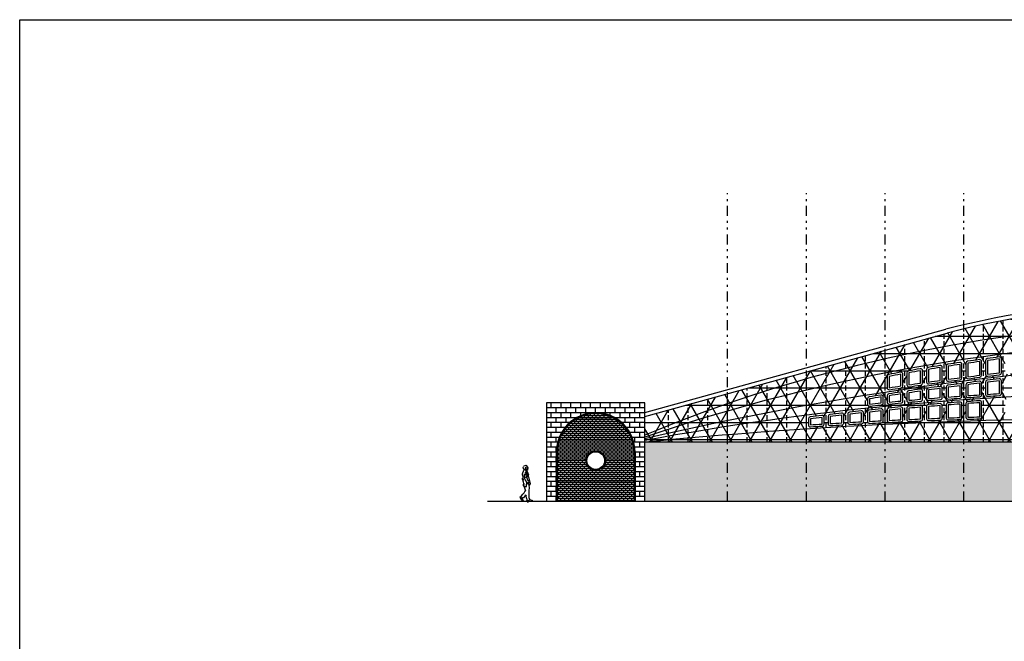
# Model space of a CAD drawing. Header units: inches. Extents: x 21 to 132, y 19 to 196.
# Tile 49 of 54: x 21 to 71, y 164 to 196. Entities that reach past the tile are written whole.
import ezdxf

# ---------------------------------------------------------------- set-up
doc = ezdxf.new("R2010")
doc.units = ezdxf.units.IN
doc.header["$MEASUREMENT"] = 0
doc.linetypes.add('DIVIDE', pattern=[1.25, 0.5, -0.25, 0, -0.25, 0, -0.25])
doc.linetypes.add('HIDDEN', pattern=[0.375, 0.25, -0.125])
for name, color, linetype in [('ax', 40, 'DIVIDE'), ('FURN', 253, 'Continuous'), ('inwall', 41, 'Continuous'), ('wall', 7, 'Continuous')]:
    doc.layers.add(name, color=color, linetype=linetype)
doc.layers.add('door&win', color=5, linetype='Continuous', lineweight=25)

# ---------------------------------------------------------------- blocks, each defined once
blk = doc.blocks.new('4')
for p, q in [((-0.31, 1.618), (-0.305, 1.657)), ((-0.307, 1.587), (-0.31, 1.618)), ((-0.307, 1.587), (-0.276, 1.522)), ((-0.302, 1.664), (-0.271, 1.703)), ((-0.263, 1.517), (-0.263, 1.499)), ((-0.253, 1.713), (-0.186, 1.732)), ((-0.214, 1.54), (-0.212, 1.553)), ((-0.209, 1.602), (-0.201, 1.618)), ((-0.209, 1.602), (-0.196, 1.571)), ((-0.201, 1.618), (-0.186, 1.618)), ((-0.196, 1.571), (-0.181, 1.561)), ((-0.186, 1.732), (-0.139, 1.721)), ((-0.186, 1.618), (-0.173, 1.587)), ((-0.173, 1.587), (-0.16, 1.577)), ((-0.17, 1.682), (-0.124, 1.701)), ((-0.17, 1.682), (-0.165, 1.67)), ((-0.16, 1.577), (-0.145, 1.587)), ((-0.158, 1.54), (-0.142, 1.525)), ((-0.155, 1.628), (-0.145, 1.587)), ((-0.142, 1.525), (-0.093, 1.522)), ((-0.139, 1.721), (-0.124, 1.708)), ((-0.124, 1.708), (-0.124, 1.701)), ((-0.124, 1.701), (-0.114, 1.682)), ((-0.124, 1.489), (-0.067, 1.522)), ((-0.114, 1.682), (-0.103, 1.651)), ((-0.103, 1.651), (-0.103, 1.633)), ((-0.103, 1.633), (-0.08, 1.618)), ((-0.08, 1.618), (-0.07, 1.602)), ((-0.072, 1.571), (-0.07, 1.602)), ((-0.072, 1.571), (-0.07, 1.553)), ((-0.067, 1.522), (-0.07, 1.553)), ((-0.356, 1.047), (-0.344, 1.078)), ((-0.356, 1.047), (-0.356, 1.037)), ((-0.354, 1.006), (-0.356, 1.037)), ((-0.354, 1.006), (-0.331, 0.926)), ((-0.348, 1.295), (-0.274, 1.489)), ((-0.348, 1.23), (-0.348, 1.295)), ((-0.348, 1.23), (-0.32, 0.972)), ((-0.274, 1.489), (-0.263, 1.499)), ((-0.257, 1.154), (-0.243, 1.07)), ((-0.253, 1.13), (-0.251, 1.161)), ((-0.251, 1.168), (-0.24, 1.272)), ((-0.243, 1.07), (-0.222, 0.988)), ((-0.24, 1.272), (-0.23, 1.287)), ((-0.232, 1.295), (-0.23, 1.287)), ((-0.23, 1.287), (-0.163, 1.331)), ((-0.22, 1.496), (-0.105, 1.387)), ((-0.196, 1.279), (-0.191, 1.295)), ((-0.196, 1.279), (-0.181, 1.282)), ((-0.191, 1.349), (-0.168, 1.36)), ((-0.191, 1.349), (-0.189, 1.36)), ((-0.189, 1.36), (-0.17, 1.375)), ((-0.186, 1.168), (-0.106, 1.228)), ((-0.181, 1.282), (-0.165, 1.29)), ((-0.17, 1.375), (-0.132, 1.378)), ((-0.168, 1.36), (-0.155, 1.372)), ((-0.168, 1.101), (-0.163, 1.117)), ((-0.168, 1.101), (-0.16, 1.101)), ((-0.163, 1.331), (-0.147, 1.336)), ((-0.163, 1.117), (-0.106, 1.181)), ((-0.16, 1.254), (-0.137, 1.285)), ((-0.155, 1.372), (-0.147, 1.378)), ((-0.147, 1.336), (-0.134, 1.331)), ((-0.147, 1.321), (-0.134, 1.331)), ((-0.142, 1.46), (-0.132, 1.473)), ((-0.142, 1.46), (-0.139, 1.445)), ((-0.142, 1.437), (-0.139, 1.445)), ((-0.137, 1.285), (-0.119, 1.297)), ((-0.137, 1.269), (-0.106, 1.29)), ((-0.135, 1.441), (-0.077, 1.331)), ((-0.132, 1.473), (-0.124, 1.489)), ((-0.121, 1.295), (-0.106, 1.29)), ((-0.121, 1.086), (-0.096, 1.212)), ((-0.106, 1.29), (-0.098, 1.29)), ((-0.106, 1.228), (-0.096, 1.228)), ((-0.098, 1.324), (-0.09, 1.347)), ((-0.098, 1.29), (-0.09, 1.274)), ((-0.093, 1.246), (-0.096, 1.343)), ((-0.096, 1.228), (-0.096, 1.212)), ((-0.093, 1.246), (-0.093, 1.23)), ((-0.09, 1.364), (-0.044, 1.243)), ((-0.041, 1.174), (-0.044, 1.23)), ((-0.041, 1.14), (-0.039, 1.155)), ((-0.041, 1.14), (0.041, 0.796)), ((-0.331, 0.926), (-0.32, 0.915)), ((-0.318, 0.926), (-0.32, 0.972)), ((-0.32, 0.915), (-0.305, 0.778)), ((-0.305, 0.683), (-0.305, 0.778)), ((-0.305, 0.683), (-0.302, 0.675)), ((-0.302, 0.675), (-0.294, 0.672)), ((-0.294, 0.672), (-0.271, 0.675)), ((-0.276, 0.688), (-0.196, 0.44)), ((-0.274, 0.703), (-0.271, 0.778)), ((-0.274, 0.703), (-0.261, 0.69)), ((-0.271, 0.778), (-0.269, 0.802)), ((-0.266, 0.675), (-0.261, 0.69)), ((-0.258, 0.649), (-0.181, 0.662)), ((-0.222, 0.988), (-0.204, 0.972)), ((-0.204, 0.972), (-0.124, 0.817)), ((-0.181, 0.662), (-0.15, 0.654)), ((-0.15, 0.654), (-0.142, 0.667)), ((-0.145, 0.747), (-0.124, 0.817)), ((-0.142, 0.667), (-0.145, 0.747)), ((-0.121, 0.82), (-0.108, 0.817)), ((-0.108, 0.817), (-0.044, 0.866)), ((-0.108, 0.817), (-0.103, 0.802)), ((-0.103, 0.802), (-0.09, 0.789)), ((-0.09, 0.789), (-0.075, 0.781)), ((-0.075, 0.781), (-0.059, 0.791)), ((-0.059, 0.791), (-0.034, 0.843)), ((-0.052, 0.858), (-0.049, 0.843)), ((-0.049, 0.843), (-0.003, 0.698)), ((-0.041, 0.882), (-0.034, 0.843)), ((-0.041, 0.866), (-0.034, 0.853)), ((-0.01, 0.455), (0.003, 0.585)), ((-0.008, 0.714), (-0.008, 0.74)), ((-0.008, 0.74), (0.008, 0.727)), ((0.003, 0.595), (-0.003, 0.698)), ((0.008, 0.727), (0.021, 0.732)), ((0.021, 0.732), (0.041, 0.778)), ((0.041, 0.796), (0.041, 0.778)), ((-0.473, 0.089), (-0.46, 0.068)), ((-0.462, 0.13), (-0.455, 0.13)), ((-0.46, 0.068), (-0.444, 0.058)), ((-0.455, 0.13), (-0.372, -0.012)), ((-0.431, 0.011), (-0.426, 0.003)), ((-0.341, 0.003), (-0.325, 0.101)), ((-0.341, 0.003), (-0.318, -0.074)), ((-0.336, 0.021), (-0.333, 0.068)), ((-0.325, 0.101), (-0.315, 0.117)), ((-0.315, 0.117), (-0.269, 0.101)), ((-0.269, 0.101), (-0.196, 0.223)), ((-0.24, 0.391), (-0.196, 0.44)), ((-0.196, 0.223), (-0.181, 0.236)), ((-0.181, 0.236), (-0.168, 0.197)), ((-0.152, 0.068), (-0.163, 0.182)), ((-0.152, 0.068), (-0.134, -0.028)), ((-0.008, 0.068), (-0.01, 0.455)), ((-0.008, 0.068), (0.005, 0.003)), ((-0.372, -0.012), (-0.331, -0.061)), ((-0.331, -0.079), (-0.318, -0.074)), ((-0.134, -0.028), (-0.119, -0.048)), ((-0.121, -0.092), (-0.124, -0.061)), ((-0.121, -0.092), (-0.111, -0.108)), ((-0.119, -0.048), (-0.067, -0.059)), ((-0.111, -0.108), (0.072, -0.097)), ((-0.111, -0.108), (-0.106, -0.126)), ((-0.106, -0.126), (-0.052, -0.121)), ((-0.065, -0.061), (-0.052, -0.061)), ((-0.052, -0.121), (-0.041, -0.105)), ((0.013, -0.01), (0.137, -0.043)), ((0.072, -0.097), (0.134, -0.074)), ((0.134, -0.074), (0.147, -0.061)), ((0.137, -0.043), (0.147, -0.059))]:
    blk.add_line(p, q)
for centre, radius, start, end in [((-0.231, 1.391), 0.113, 38.0128, 106.5863), ((-0.105, 1.181), 0.146, 106.593, 172.6097), ((-0.149, 1.342), 0.0646, 88.5317, 148.6993), ((0.149, 1.103), 0.271, 183.6713, 224.5706), ((-1.041, 0.89), 0.954, 306.1676, 330.985), ((-0.429, 0.112), 0.0497, 171.0275, 207.8969), ((-0.262, 0.093), 0.186, 191.1032, 248.2953), ((-0.082, 0.046), 0.11, 287.3299, 329.405)]:
    blk.add_arc(centre, radius, start, end)

msp = doc.modelspace()

# ---------------------------------------------------------------- hatches: boundary and pattern name
at = {"layer": 'door&win'}
h = msp.add_hatch(color=256, dxfattribs=at)
h.dxf.hatch_style = 1
h.paths.add_polyline_path([(50.9192, 173.28348, 1), (49.9192, 173.28348, 1)])
h.paths.add_polyline_path([(50.8692, 173.28348, 1), (49.9692, 173.28348, 1)], flags=16)
at = {"layer": 'FURN'}
h = msp.add_hatch(dxfattribs=at)
h.set_pattern_fill('NET3', color=256, scale=7)
h.set_pattern_definition([(0, (187.1127, 140.2194), (0, 0.875), []), (60, (187.1127, 140.2194), (-0.757772, 0.4375), []), (120, (187.1127, 140.2194), (-0.757772, -0.4375), [])])
h.paths.add_polyline_path([(78.11922, 181.21451, 0.00522795), (77.11926, 181.16179), (77.11926, 174.21469), (78.11928, 174.21469)])
h.paths.add_polyline_path([(77.11926, 181.16179, 0.02100833), (73.11926, 180.73967), (73.11926, 174.21469), (77.11926, 174.21469)])
h.paths.add_polyline_path([(76.11926, 178.97454), (76.11926, 178.25033, -0.38957457), (76.02774, 178.15069, 0.00092905), (75.42811, 178.09857, -0.44039823), (75.31926, 178.19818), (75.31926, 178.9263, -0.39002851), (75.41094, 179.02595, -0.00152008), (76.01155, 179.07425, -0.43700783)], flags=16)
h.paths.add_polyline_path([(76.01926, 178.97454), (76.01926, 178.25033, 0.00092905), (75.41926, 178.19818), (75.41926, 178.9263, -0.00152008)], flags=0)
h.paths.add_polyline_path([(75.11926, 178.8921), (75.11926, 178.16216, -0.38779202), (75.02835, 178.06257, 0.00108453), (74.32879, 177.99718, -0.44243434), (74.21926, 178.09672), (74.21926, 178.82831, -0.38681888), (74.30983, 178.92786, -0.00177505), (75.01054, 178.99172, -0.44002898)], flags=16)
h.paths.add_polyline_path([(75.01926, 178.8921), (75.01926, 178.16216, 0.00108453), (74.31926, 178.09672), (74.31926, 178.82831, -0.00177505)], flags=0)
h.paths.add_polyline_path([(76.91132, 178.02278, -0.43768716), (77.01926, 177.92309), (77.01926, 176.90108, -0.40967608), (76.92081, 176.80109, 0.00087011), (76.42116, 176.79247, -0.41978871), (76.31926, 176.89245), (76.31926, 177.88249, -0.39022907), (76.41101, 177.98215, -0.00077576)], flags=16)
h.paths.add_polyline_path([(76.11926, 177.84889), (76.11926, 176.8843, -0.40784815), (76.02144, 176.78432, 0.00104427), (75.42186, 176.77001, -0.42183731), (75.31926, 176.86997), (75.31926, 177.7966, -0.38844168), (75.4104, 177.89621, -0.00093137), (76.01077, 177.94852, -0.43935221)], flags=16)
h.paths.add_polyline_path([(76.91926, 177.92309), (76.91926, 176.90108, 0.00087011), (76.41926, 176.89245), (76.41926, 177.88249, -0.00077576)], flags=0)
h.paths.add_polyline_path([(76.01926, 177.84889), (76.01926, 176.8843, 0.00104427), (75.41926, 176.86997), (75.41926, 177.7966, -0.00093137)], flags=0)
h.paths.add_polyline_path([(75.11926, 177.76049), (75.11926, 176.85903, -0.40581956), (75.02214, 176.75907, 0.00121856), (74.32262, 176.73725, -0.42409467), (74.21926, 176.83719), (74.21926, 177.69489, -0.3864769), (74.30971, 177.79443, -0.00108724), (75.01015, 177.86008, -0.4412056)], flags=16)
h.paths.add_polyline_path([(75.01926, 177.76049), (75.01926, 176.85903, 0.00121856), (74.31926, 176.83719), (74.31926, 177.69489, -0.00108724)], flags=0)
h.paths.add_polyline_path([(74.01926, 178.7896), (74.01926, 178.05795, -0.38583253), (73.92903, 177.95843, 0.00093018), (73.3294, 177.89843, -0.44428916), (73.21926, 177.99792), (73.21926, 178.72847, -0.38390412), (73.30882, 178.82793, -0.00152304), (73.90943, 178.88912, -0.44336317)], flags=16)
h.paths.add_polyline_path([(73.91926, 178.7896), (73.91926, 178.05795, 0.00093018), (73.31926, 177.99792), (73.31926, 178.72847, -0.00152304)], flags=0)
h.paths.add_polyline_path([(74.01926, 177.65602), (74.01926, 176.82318, -0.40359094), (73.9229, 176.72325, 0.00104475), (73.32332, 176.70016, -0.4261505), (73.21926, 176.80008), (73.21926, 177.59584, -0.38469187), (73.3091, 177.69532, -0.00093251), (73.90947, 177.75554, -0.44324848)], flags=16)
h.paths.add_polyline_path([(76.11926, 176.4842), (76.11926, 175.61137, -0.41253056), (76.01984, 175.51138, 0.00059598), (75.42008, 175.50721, -0.41659782), (75.31926, 175.60721), (75.31926, 176.46984, -0.40660958), (75.41666, 176.5698, -0.00104719), (76.01708, 176.58418, -0.42062565)], flags=16)
h.paths.add_polyline_path([(73.91926, 177.65602), (73.91926, 176.82318, 0.00104475), (73.31926, 176.80008), (73.31926, 177.59584, -0.00093251)], flags=0)
h.paths.add_polyline_path([(76.01926, 176.4842), (76.01926, 175.61137, 0.00059598), (75.41926, 175.60721), (75.41926, 176.46984, -0.00104719)], flags=0)
h.paths.add_polyline_path([(75.11926, 176.45886), (75.11926, 175.60364, -0.41136868), (75.02023, 175.50364, 0.00069534), (74.32051, 175.49587, -0.4178807), (74.21926, 175.59586), (74.21926, 176.43697, -0.40437371), (74.31589, 176.53691, -0.00122197), (75.01638, 176.55882, -0.42268134)], flags=16)
h.paths.add_polyline_path([(75.01926, 176.45886), (75.01926, 175.60364, 0.00069534), (74.31926, 175.59586), (74.31926, 176.43697, -0.00122197)], flags=0)
h.paths.add_polyline_path([(74.01926, 176.42292), (74.01926, 175.59054, -0.41009166), (73.92067, 175.49055, 0.00059604), (73.32091, 175.48138, -0.41904804), (73.21926, 175.58137), (73.21926, 176.39975, -0.40234361), (73.31519, 176.49966, -0.00104767), (73.91561, 176.52285, -0.42494658)], flags=16)
h.paths.add_polyline_path([(73.91926, 176.42292), (73.91926, 175.59054, 0.00059604), (73.31926, 175.58137), (73.31926, 176.39975, -0.00104767)], flags=0)
h.paths.add_polyline_path([(73.11926, 180.73967, 0.02127416), (69.11926, 179.97166), (69.11926, 174.21469), (73.11926, 174.21469)])
h.paths.add_polyline_path([(70.9064, 178.54608, -0.45251876), (71.01926, 178.44691), (71.01926, 177.7352, -0.38049458), (70.93088, 177.63588, 0.00093208), (70.33125, 177.56458, -0.4498764), (70.21926, 177.66386), (70.21926, 178.36722, -0.37517389), (70.30579, 178.4663, -0.0015285)], flags=16)
h.paths.add_polyline_path([(71.3068, 178.59718, -0.00152651), (71.90741, 178.67074, -0.44945634), (72.01926, 178.57145), (72.01926, 177.84907, -0.38227298), (71.93027, 177.74967, 0.00093141), (71.33064, 177.68215, -0.4480101), (71.21926, 177.7815), (71.21926, 178.49796, -0.37808197)], flags=16)
h.paths.add_polyline_path([(70.91926, 178.44691), (70.91926, 177.7352, 0.00093208), (70.31926, 177.66386), (70.31926, 178.36722, -0.0015285)], flags=0)
h.paths.add_polyline_path([(71.31926, 178.49796, -0.00152651), (71.91926, 178.57145), (71.91926, 177.84907, 0.00093141), (71.31926, 177.7815)], flags=0)
h.paths.add_polyline_path([(70.01926, 178.31201), (70.01926, 177.61504, -0.37871698), (69.9315, 177.51579, 0.00093279), (69.33187, 177.44072, -0.45174671), (69.21926, 177.53992), (69.21926, 178.22608, -0.37226733), (69.30478, 178.32503, -0.00153065), (69.90539, 178.41104, -0.45559232)], flags=16)
h.paths.add_polyline_path([(69.91926, 178.31201), (69.91926, 177.61504, 0.00093279), (69.31926, 177.53992), (69.31926, 178.22608, -0.00153065)], flags=0)
h.paths.add_polyline_path([(70.90761, 177.43179, -0.4488431), (71.01926, 177.33247), (71.01926, 176.68252, -0.3975268), (70.92499, 176.58268, 0.00104582), (70.32541, 176.54703, -0.43234031), (70.21926, 176.64684), (70.21926, 177.26095, -0.37934246), (70.30724, 177.36022, -0.00093442)], flags=16)
h.paths.add_polyline_path([(70.91926, 177.33247), (70.91926, 176.68252, 0.00104582), (70.31926, 176.64684), (70.31926, 177.26095, -0.00093442)], flags=0)
h.paths.add_polyline_path([(70.01926, 177.212), (70.01926, 176.62165, -0.39550955), (69.92569, 176.52186, 0.00104628), (69.3261, 176.482, -0.43441143), (69.21926, 176.58177), (69.21926, 177.13669, -0.37756095), (69.30662, 177.23589, -0.00093513), (69.90699, 177.31125, -0.45071581)], flags=16)
h.paths.add_polyline_path([(72.30848, 177.58993, -0.00093311), (72.90885, 177.65392, -0.44510953), (73.01926, 177.55446), (73.01926, 176.78328, -0.40156738), (72.9236, 176.68337, 0.00104505), (72.32402, 176.6561, -0.42820997), (72.21926, 176.75598), (72.21926, 177.49051, -0.38290783)], flags=16)
h.paths.add_polyline_path([(69.91926, 177.212), (69.91926, 176.62165, 0.00104628), (69.31926, 176.58177), (69.31926, 177.13669, -0.00093513)], flags=0)
h.paths.add_polyline_path([(72.31926, 177.49051, -0.00093311), (72.91926, 177.55446), (72.91926, 176.78328, 0.00104505), (72.31926, 176.75598)], flags=0)
h.paths.add_polyline_path([(71.3138, 176.40416, -0.00122304), (72.01429, 176.44077, -0.42886959), (72.11926, 176.3409), (72.11926, 175.55658, -0.40788839), (72.02143, 175.45661, 0.00069548), (71.3217, 175.44049, -0.42138589), (71.21926, 175.54046), (71.21926, 176.30431, -0.39829012)], flags=16)
h.paths.add_polyline_path([(71.31926, 176.30431, -0.00122304), (72.01926, 176.3409), (72.01926, 175.55658, 0.00069548), (71.31926, 175.54046)], flags=0)
h.paths.add_polyline_path([(70.01926, 176.22082), (70.01926, 175.50236, -0.40545671), (69.92226, 175.4024, 0.00059626), (69.3225, 175.38369, -0.42372811), (69.21926, 175.48364), (69.21926, 176.18083, -0.39424481), (69.3124, 176.28059, -0.00104921), (69.91282, 176.32061, -0.43322162)], flags=16)
h.paths.add_polyline_path([(69.91926, 176.22082), (69.91926, 175.50236, 0.00059626), (69.31926, 175.48364), (69.31926, 176.18083, -0.00104921)], flags=0)
h.paths.add_polyline_path([(72.41457, 176.46016, -0.0008733), (72.91491, 176.48281, -0.42700966), (73.01926, 176.3829), (73.01926, 175.57446, -0.40893165), (72.92107, 175.47447, 0.00049673), (72.42127, 175.46495, -0.42009954), (72.31926, 175.56493), (72.31926, 176.36027, -0.40051847)], flags=16)
h.paths.add_polyline_path([(72.41926, 176.36027, -0.0008733), (72.91926, 176.3829), (72.91926, 175.57446, 0.00049673), (72.41926, 175.56493)], flags=0)
h.paths.add_polyline_path([(69.11926, 179.97166, 0.00462049), (68.25994, 179.76002), (65.11926, 178.89078), (65.11926, 174.21469), (69.11926, 174.21469)])
h.paths.add_polyline_path([(68.30377, 178.17332, -0.00153297), (68.90438, 178.2656, -0.45867742), (69.01926, 178.16672), (69.01926, 177.48857, -0.37694012), (68.93212, 177.3894, 0.00093354), (68.33249, 177.31053, -0.45362114), (68.21926, 177.40965), (68.21926, 178.07453, -0.36936196)], flags=16)
h.paths.add_polyline_path([(68.01926, 178.01097), (68.01926, 177.35577, -0.37516391), (67.93273, 177.25668, 0.00093432), (67.33311, 177.17401, -0.45549978), (67.21926, 177.27305), (67.21926, 177.91249, -0.36645742), (67.30276, 178.01112, -0.00153547), (67.90337, 178.1097, -0.46177452)], flags=16)
h.paths.add_polyline_path([(68.31926, 178.07453, -0.00153297), (68.91926, 178.16672), (68.91926, 177.48857, 0.00093354), (68.31926, 177.40965)], flags=0)
h.paths.add_polyline_path([(67.91926, 178.01097), (67.91926, 177.35577, 0.00093432), (67.31926, 177.27305), (67.31926, 177.91249, -0.00153547)], flags=0)
h.paths.add_polyline_path([(67.01926, 177.84473), (67.01926, 177.21663, -0.37338827), (66.93335, 177.11763, 0.00093514), (66.33372, 177.03114, -0.45738272), (66.21926, 177.13009), (66.21926, 177.73993, -0.36355335), (66.30175, 177.83838, -0.00153813), (66.90236, 177.94329, -0.46488407)], flags=16)
h.paths.add_polyline_path([(66.91926, 177.84473), (66.91926, 177.21663, 0.00093514), (66.31926, 177.13009), (66.31926, 177.73993, -0.00153813)], flags=0)
h.paths.add_polyline_path([(68.306, 177.10521, -0.00093589), (68.90637, 177.18438, -0.4525926), (69.01926, 177.08521), (69.01926, 176.55378, -0.39349417), (68.92638, 176.45403, 0.00104679), (68.3268, 176.40997, -0.43648668), (68.21926, 176.50969), (68.21926, 177.0061, -0.37578012)], flags=16)
h.paths.add_polyline_path([(68.01926, 176.95208), (68.01926, 176.47889, -0.39148056), (67.92708, 176.3792, 0.00104735), (67.3275, 176.33093, -0.43856619), (67.21926, 176.43059), (67.21926, 176.86915, -0.3739999), (67.30538, 176.96818, -0.00093667), (67.90576, 177.05116, -0.45447356)], flags=16)
h.paths.add_polyline_path([(68.31926, 177.0061, -0.00093589), (68.91926, 177.08521), (68.91926, 176.55378, 0.00104679), (68.31926, 176.50969)], flags=0)
h.paths.add_polyline_path([(67.91926, 176.95208), (67.91926, 176.47889, 0.00104735), (67.31926, 176.43059), (67.31926, 176.86915, -0.00093667)], flags=0)
h.paths.add_polyline_path([(67.01926, 176.81259), (67.01926, 176.39699, -0.38946859), (66.92777, 176.29735, 0.00104797), (66.32819, 176.24486, -0.44065009), (66.21926, 176.34446), (66.21926, 176.72583, -0.3722202), (66.30477, 176.82478, -0.0009375), (66.90514, 176.91159, -0.4563588)], flags=16)
h.paths.add_polyline_path([(66.01926, 177.66794), (66.01926, 177.07113, -0.37161312), (65.93397, 176.97222, 0.000936), (65.33434, 176.88191, -0.45927006), (65.21926, 176.98077), (65.21926, 177.55678, -0.3606494), (65.30074, 177.65505, -0.00154098), (65.90135, 177.76633, -0.46800651)], flags=16)
h.paths.add_polyline_path([(66.91926, 176.81259), (66.91926, 176.39699, 0.00104797), (66.31926, 176.34446), (66.31926, 176.72583, -0.0009375)], flags=0)
h.paths.add_polyline_path([(65.91926, 177.66794), (65.91926, 177.07113, 0.000936), (65.31926, 176.98077), (65.31926, 177.55678, -0.00154098)], flags=0)
h.paths.add_polyline_path([(68.3117, 176.20826, -0.00104973), (68.91212, 176.2525, -0.43530028), (69.01926, 176.15276), (69.01926, 175.47037, -0.40430002), (68.92266, 175.37043, 0.00059634), (68.3229, 175.34933, -0.42490091), (68.21926, 175.44926), (68.21926, 176.10855, -0.39222493)], flags=16)
h.paths.add_polyline_path([(67.91142, 176.17736, -0.43738314), (68.01926, 176.07766), (68.01926, 175.4344, -0.40314409), (67.92306, 175.33447, 0.00059642), (67.32329, 175.31099, -0.42607488), (67.21926, 175.41091), (67.21926, 176.02923, -0.39020675), (67.31101, 176.12889, -0.00105029)], flags=16)
h.paths.add_polyline_path([(68.31926, 176.10855, -0.00104973), (68.91926, 176.15276), (68.91926, 175.47037, 0.00059634), (68.31926, 175.44926)], flags=0)
h.paths.add_polyline_path([(67.91926, 176.07766), (67.91926, 175.4344, 0.00059642), (67.31926, 175.41091), (67.31926, 176.02923, -0.00105029)], flags=0)
h.paths.add_polyline_path([(66.01926, 176.66672), (66.01926, 176.30804, -0.38745816), (65.92847, 176.20847, 0.00104863), (65.32889, 176.15176, -0.44273851), (65.21926, 176.25129), (65.21926, 176.57613, -0.37044093), (65.30415, 176.67498, -0.00093837), (65.90452, 176.76563, -0.45824841)], flags=16)
h.paths.add_polyline_path([(67.01926, 175.99552), (67.01926, 175.39445, -0.40198892), (66.92345, 175.29454, 0.00059652), (66.32369, 175.26867, -0.42725003), (66.21926, 175.36857), (66.21926, 175.94286, -0.38819016), (66.31031, 176.04245, -0.00105091), (66.91073, 176.09516, -0.43947035)], flags=16)
h.paths.add_polyline_path([(65.91926, 176.66672), (65.91926, 176.30804, 0.00104863), (65.31926, 176.25129), (65.31926, 176.57613, -0.00093837)], flags=0)
h.paths.add_polyline_path([(66.91926, 175.99552), (66.91926, 175.39445, 0.00059652), (66.31926, 175.36857), (66.31926, 175.94286, -0.00105091)], flags=0)
h.paths.add_polyline_path([(66.01926, 175.90633), (66.01926, 175.35052, -0.40083448), (65.92385, 175.25062, 0.00059663), (65.32409, 175.22236, -0.42842639), (65.21926, 175.32224), (65.21926, 175.84942, -0.38617504), (65.30961, 175.94895, -0.00105159), (65.91003, 176.0059, -0.44156202)], flags=16)
h.paths.add_polyline_path([(65.91926, 175.90633), (65.91926, 175.35052, 0.00059663), (65.31926, 175.32224), (65.31926, 175.84942, -0.00105159)], flags=0)
h.paths.add_polyline_path([(65.11926, 178.89078), (61.11926, 177.78371), (61.11926, 174.21469), (65.11926, 174.21469)])
h.paths.add_polyline_path([(64.30353, 176.51878, -0.00093928), (64.9039, 176.61327, -0.46014249), (65.01926, 176.51446), (65.01926, 176.21205, -0.38544916), (64.92917, 176.11254, 0.00104935), (64.32958, 176.0516, -0.44483157), (64.21926, 176.15106), (64.21926, 176.42003, -0.36866203)], flags=16)
h.paths.add_polyline_path([(64.31926, 176.42003, -0.00093928), (64.91926, 176.51446), (64.91926, 176.21205, 0.00104935), (64.31926, 176.15106)], flags=0)
h.paths.add_polyline_path([(64.30891, 175.84837, -0.00105231), (64.90933, 175.90957, -0.4436583), (65.01926, 175.81007), (65.01926, 175.3026, -0.39968075), (64.92425, 175.20272, 0.00059675), (64.32449, 175.17207, -0.42960397), (64.21926, 175.27193), (64.21926, 175.74891, -0.38416128)], flags=16)
h.paths.add_polyline_path([(64.01926, 175.70672), (64.01926, 175.25069, -0.3985277), (63.92464, 175.15083, 0.00059687), (63.32488, 175.11779, -0.43078281), (63.21926, 175.21763), (63.21926, 175.6413, -0.38214876), (63.30821, 175.74069, -0.00105309), (63.90863, 175.80615, -0.44575931)], flags=16)
h.paths.add_polyline_path([(64.31926, 175.74891, -0.00105231), (64.91926, 175.81007), (64.91926, 175.3026, 0.00059675), (64.31926, 175.27193)], flags=0)
h.paths.add_polyline_path([(63.91926, 175.70672), (63.91926, 175.25069, 0.00059687), (63.31926, 175.21763), (63.31926, 175.6413, -0.00105309)], flags=0)
h.paths.add_polyline_path([(63.01926, 175.59627), (63.01926, 175.19479, -0.39737532), (62.92504, 175.09496, 0.00059701), (62.32528, 175.05952, -0.43196292), (62.21926, 175.15934), (62.21926, 175.52659, -0.38013737), (62.30752, 175.6259, -0.00105392), (62.90794, 175.69563, -0.44786519)], flags=16)
h.paths.add_polyline_path([(62.91926, 175.59627), (62.91926, 175.19479, 0.00059701), (62.31926, 175.15934), (62.31926, 175.52659, -0.00105392)], flags=0)
h.paths.add_polyline_path([(62.01926, 175.47871), (62.01926, 175.1349, -0.39622359), (61.92544, 175.03509, 0.00059715), (61.32568, 174.99725, -0.43314433), (61.21926, 175.09705), (61.21926, 175.40475, -0.378127), (61.30682, 175.50397, -0.00105481), (61.90724, 175.57798, -0.44997607)], flags=16)
h.paths.add_polyline_path([(61.91926, 175.47871), (61.91926, 175.1349, 0.00059715), (61.31926, 175.09705), (61.31926, 175.40475, -0.00105481)], flags=0)
h.paths.add_polyline_path([(61.11926, 177.78371), (57.11926, 176.67664), (57.11926, 174.21469), (61.11926, 174.21469)])
h.paths.add_polyline_path([(57.11926, 176.67664), (52.9194, 175.51425), (52.91934, 174.21469), (57.11926, 174.21469)])
at = {"layer": 'inwall'}
h = msp.add_hatch(dxfattribs=at)
h.set_pattern_fill('BRICK', color=251)
h.set_pattern_definition([(0, (-154.83917, 183.97823), (0, 0.25), []), (90, (-154.83917, 183.97823), (-0.5, 0), [0.25, -0.25]), (90, (-154.58917, 183.97823), (-0.5, 0), [-0.25, 0.25])])
h.paths.add_polyline_path([(52.4192, 173.71469), (52.4192, 171.21469), (52.9192, 171.21469), (52.9192, 176.21327), (47.9192, 176.21327), (47.9192, 171.21469), (48.4192, 171.21469), (48.4192, 173.71422, -1)])
h = msp.add_hatch(color=256, dxfattribs=at)
h.dxf.hatch_style = 1
h.paths.add_polyline_path([(48.4192, 173.71422), (48.4192, 171.21469), (48.4692, 171.21469), (48.4692, 173.71422, -1), (52.3692, 173.71468), (52.3692, 171.21469), (52.4192, 171.21469), (52.4192, 173.71469, 1)])
h = msp.add_hatch(dxfattribs=at)
h.set_pattern_fill('BRICK', color=253, scale=0.4)
h.set_pattern_definition([(0, (-161.44875, 183.97823), (0, 0.1), []), (90, (-161.44875, 183.97823), (-0.2, 0), [0.1, -0.1]), (90, (-161.34875, 183.97823), (-0.2, 0), [-0.1, 0.1])])
h.paths.add_polyline_path([(48.4692, 173.71422), (48.4692, 171.21469), (52.3692, 171.21469), (52.3692, 173.71468, 1)])
h.paths.add_polyline_path([(50.9192, 173.28348, -1), (49.9192, 173.28348, -1)], flags=16)
h.paths.add_polyline_path([(50.8692, 173.28348, -1), (49.9692, 173.28348, -1)], flags=0)
h = msp.add_hatch(dxfattribs=at)
h.set_pattern_fill('BRICK', color=253, scale=0.6)
h.set_pattern_definition([(0, (187.11269, 140.21943), (0, 0.15), []), (90, (187.1127, 140.21943), (-0.3, 0), [0.15, -0.15]), (90, (187.2627, 140.21943), (-0.3, 0), [-0.15, 0.15])])
h.paths.add_polyline_path([(77.11926, 174.21469), (73.11926, 174.21469), (73.11926, 171.21469), (77.11926, 171.21469)])
h.paths.add_polyline_path([(73.11926, 174.21469), (69.11926, 174.21469), (69.11926, 171.21469), (73.11926, 171.21469)])
h.paths.add_polyline_path([(69.11926, 174.21469), (65.11926, 174.21469), (65.11926, 171.21469), (69.11926, 171.21469)])
h.paths.add_polyline_path([(65.11926, 174.21469), (61.11926, 174.21469), (61.11926, 171.21469), (65.11926, 171.21469)])
h.paths.add_polyline_path([(61.11926, 174.21469), (52.91934, 174.21469), (52.9192, 171.21469), (61.11926, 171.21469)])

# ---------------------------------------------------------------- linework, layer by layer
for p, q in [((21.16839, 195.67672), (132.18873, 195.67672)), ((52.9192, 171.21469), (52.91941, 175.72177))]:
    msp.add_line(p, q)
msp.add_lwpolyline([(21.16839, 19.16754), (21.16839, 195.67672)])
at = {"layer": 'ax'}
for p, q in [((57.11926, 171.21469), (57.11926, 186.86993)), ((61.11926, 171.21469), (61.11926, 186.86993)), ((65.11926, 171.21469), (65.11926, 186.86993)), ((69.11926, 171.21469), (69.11926, 186.86993))]:
    msp.add_line(p, q, dxfattribs=at)
at = {"layer": 'door&win'}
for points in [[(71.01926, 178.44691, 0.45251876), (70.9064, 178.54608, 0.0015285), (70.30579, 178.4663, 0.37517389), (70.21926, 178.36722), (70.21926, 177.66386, 0.4498764), (70.33125, 177.56458, -0.00093208), (70.93088, 177.63588, 0.38049458), (71.01926, 177.7352)], [(68.01926, 178.01097, 0.46177452), (67.90337, 178.1097, 0.00153547), (67.30276, 178.01112, 0.36645742), (67.21926, 177.91249), (67.21926, 177.27305, 0.45549978), (67.33311, 177.17401, -0.00093432), (67.93273, 177.25668, 0.37516391), (68.01926, 177.35577)], [(67.91926, 178.01097, 0.00153547), (67.31926, 177.91249), (67.31926, 177.27305, -0.00093432), (67.91926, 177.35577)], [(69.01926, 178.16672, 0.45867742), (68.90438, 178.2656, 0.00153297), (68.30377, 178.17332, 0.36936196), (68.21926, 178.07453), (68.21926, 177.40965, 0.45362114), (68.33249, 177.31053, -0.00093354), (68.93212, 177.3894, 0.37694012), (69.01926, 177.48857)], [(68.91926, 178.16672, 0.00153297), (68.31926, 178.07453), (68.31926, 177.40965, -0.00093354), (68.91926, 177.48857)], [(70.01926, 178.31201, 0.45559232), (69.90539, 178.41104, 0.00153065), (69.30478, 178.32503, 0.37226733), (69.21926, 178.22608), (69.21926, 177.53992, 0.45174671), (69.33187, 177.44072, -0.00093279), (69.9315, 177.51579, 0.37871698), (70.01926, 177.61504)], [(69.91926, 178.31201, 0.00153065), (69.31926, 178.22608), (69.31926, 177.53992, -0.00093279), (69.91926, 177.61504)], [(70.91926, 178.44691, 0.0015285), (70.31926, 178.36722), (70.31926, 177.66386, -0.00093208), (70.91926, 177.7352)], [(66.01926, 177.66794, 0.46800651), (65.90135, 177.76633, 0.00154098), (65.30074, 177.65505, 0.3606494), (65.21926, 177.55678), (65.21926, 176.98077, 0.45927006), (65.33434, 176.88191, -0.000936), (65.93397, 176.97222, 0.37161312), (66.01926, 177.07113)], [(65.91926, 177.66794, 0.00154098), (65.31926, 177.55678), (65.31926, 176.98077, -0.000936), (65.91926, 177.07113)], [(67.01926, 177.84473, 0.46488407), (66.90236, 177.94329, 0.00153813), (66.30175, 177.83838, 0.36355335), (66.21926, 177.73993), (66.21926, 177.13009, 0.45738272), (66.33372, 177.03114, -0.00093514), (66.93335, 177.11763, 0.37338827), (67.01926, 177.21663)], [(66.91926, 177.84473, 0.00153813), (66.31926, 177.73993), (66.31926, 177.13009, -0.00093514), (66.91926, 177.21663)], [(68.01926, 176.95208, 0.45447356), (67.90576, 177.05116, 0.00093667), (67.30538, 176.96818, 0.3739999), (67.21926, 176.86915), (67.21926, 176.43059, 0.43856619), (67.3275, 176.33093, -0.00104735), (67.92708, 176.3792, 0.39148056), (68.01926, 176.47889)], [(69.01926, 177.08521, 0.4525926), (68.90637, 177.18438, 0.00093589), (68.306, 177.10521, 0.37578012), (68.21926, 177.0061), (68.21926, 176.50969, 0.43648668), (68.3268, 176.40997, -0.00104679), (68.92638, 176.45403, 0.39349417), (69.01926, 176.55378)], [(68.91926, 177.08521, 0.00093589), (68.31926, 177.0061), (68.31926, 176.50969, -0.00104679), (68.91926, 176.55378)], [(70.01926, 177.212, 0.45071581), (69.90699, 177.31125, 0.00093513), (69.30662, 177.23589, 0.37756095), (69.21926, 177.13669), (69.21926, 176.58177, 0.43441143), (69.3261, 176.482, -0.00104628), (69.92569, 176.52186, 0.39550955), (70.01926, 176.62165)], [(69.91926, 177.212, 0.00093513), (69.31926, 177.13669), (69.31926, 176.58177, -0.00104628), (69.91926, 176.62165)], [(71.01926, 177.33247, 0.4488431), (70.90761, 177.43179, 0.00093442), (70.30724, 177.36022, 0.37934246), (70.21926, 177.26095), (70.21926, 176.64684, 0.43234031), (70.32541, 176.54703, -0.00104582), (70.92499, 176.58268, 0.3975268), (71.01926, 176.68252)], [(70.91926, 177.33247, 0.00093442), (70.31926, 177.26095), (70.31926, 176.64684, -0.00104582), (70.91926, 176.68252)], [(65.01926, 176.51446, 0.46014249), (64.9039, 176.61327, 0.00093928), (64.30353, 176.51878, 0.36866203), (64.21926, 176.42003), (64.21926, 176.15106, 0.44483157), (64.32958, 176.0516, -0.00104935), (64.92917, 176.11254, 0.38544916), (65.01926, 176.21205)], [(64.91926, 176.51446, 0.00093928), (64.31926, 176.42003), (64.31926, 176.15106, -0.00104935), (64.91926, 176.21205)], [(66.01926, 176.66672, 0.45824841), (65.90452, 176.76563, 0.00093837), (65.30415, 176.67498, 0.37044093), (65.21926, 176.57613), (65.21926, 176.25129, 0.44273851), (65.32889, 176.15176, -0.00104863), (65.92847, 176.20847, 0.38745816), (66.01926, 176.30804)], [(65.91926, 176.66672, 0.00093837), (65.31926, 176.57613), (65.31926, 176.25129, -0.00104863), (65.91926, 176.30804)], [(67.01926, 176.81259, 0.4563588), (66.90514, 176.91159, 0.0009375), (66.30477, 176.82478, 0.3722202), (66.21926, 176.72583), (66.21926, 176.34446, 0.44065009), (66.32819, 176.24486, -0.00104797), (66.92777, 176.29735, 0.38946859), (67.01926, 176.39699)], [(66.91926, 176.81259, 0.0009375), (66.31926, 176.72583), (66.31926, 176.34446, -0.00104797), (66.91926, 176.39699)], [(67.91926, 176.95208, 0.00093667), (67.31926, 176.86915), (67.31926, 176.43059, -0.00104735), (67.91926, 176.47889)], [(66.01926, 175.90633, 0.44156202), (65.91003, 176.0059, 0.00105159), (65.30961, 175.94895, 0.38617504), (65.21926, 175.84942), (65.21926, 175.32224, 0.42842639), (65.32409, 175.22236, -0.00059663), (65.92385, 175.25062, 0.40083448), (66.01926, 175.35052)], [(67.01926, 175.99552, 0.43947035), (66.91073, 176.09516, 0.00105091), (66.31031, 176.04245, 0.38819016), (66.21926, 175.94286), (66.21926, 175.36857, 0.42725003), (66.32369, 175.26867, -0.00059652), (66.92345, 175.29454, 0.40198892), (67.01926, 175.39445)], [(68.01926, 176.07766, 0.43738314), (67.91142, 176.17736, 0.00105029), (67.31101, 176.12889, 0.39020675), (67.21926, 176.02923), (67.21926, 175.41091, 0.42607488), (67.32329, 175.31099, -0.00059642), (67.92306, 175.33447, 0.40314409), (68.01926, 175.4344)], [(67.91926, 176.07766, 0.00105029), (67.31926, 176.02923), (67.31926, 175.41091, -0.00059642), (67.91926, 175.4344)], [(69.01926, 176.15276, 0.43530028), (68.91212, 176.2525, 0.00104973), (68.3117, 176.20826, 0.39222493), (68.21926, 176.10855), (68.21926, 175.44926, 0.42490091), (68.3229, 175.34933, -0.00059634), (68.92266, 175.37043, 0.40430002), (69.01926, 175.47037)], [(68.91926, 176.15276, 0.00104973), (68.31926, 176.10855), (68.31926, 175.44926, -0.00059634), (68.91926, 175.47037)], [(70.01926, 176.22082, 0.43322162), (69.91282, 176.32061, 0.00104921), (69.3124, 176.28059, 0.39424481), (69.21926, 176.18083), (69.21926, 175.48364, 0.42372811), (69.3225, 175.38369, -0.00059626), (69.92226, 175.4024, 0.40545671), (70.01926, 175.50236)], [(69.91926, 176.22082, 0.00104921), (69.31926, 176.18083), (69.31926, 175.48364, -0.00059626), (69.91926, 175.50236)], [(62.01926, 175.47871, 0.44997607), (61.90724, 175.57798, 0.00105481), (61.30682, 175.50397, 0.378127), (61.21926, 175.40475), (61.21926, 175.09705, 0.43314433), (61.32568, 174.99725, -0.00059715), (61.92544, 175.03509, 0.39622359), (62.01926, 175.1349)], [(63.01926, 175.59627, 0.44786519), (62.90794, 175.69563, 0.00105392), (62.30752, 175.6259, 0.38013737), (62.21926, 175.52659), (62.21926, 175.15934, 0.43196292), (62.32528, 175.05952, -0.00059701), (62.92504, 175.09496, 0.39737532), (63.01926, 175.19479)], [(62.91926, 175.59627, 0.00105392), (62.31926, 175.52659), (62.31926, 175.15934, -0.00059701), (62.91926, 175.19479)], [(64.01926, 175.70672, 0.44575931), (63.90863, 175.80615, 0.00105309), (63.30821, 175.74069, 0.38214876), (63.21926, 175.6413), (63.21926, 175.21763, 0.43078281), (63.32488, 175.11779, -0.00059687), (63.92464, 175.15083, 0.3985277), (64.01926, 175.25069)], [(63.91926, 175.70672, 0.00105309), (63.31926, 175.6413), (63.31926, 175.21763, -0.00059687), (63.91926, 175.25069)], [(65.01926, 175.81007, 0.4436583), (64.90933, 175.90957, 0.00105231), (64.30891, 175.84837, 0.38416128), (64.21926, 175.74891), (64.21926, 175.27193, 0.42960397), (64.32449, 175.17207, -0.00059675), (64.92425, 175.20272, 0.39968075), (65.01926, 175.3026)], [(64.91926, 175.81007, 0.00105231), (64.31926, 175.74891), (64.31926, 175.27193, -0.00059675), (64.91926, 175.3026)], [(65.91926, 175.90633, 0.00105159), (65.31926, 175.84942), (65.31926, 175.32224, -0.00059663), (65.91926, 175.35052)], [(66.91926, 175.99552, 0.00105091), (66.31926, 175.94286), (66.31926, 175.36857, -0.00059652), (66.91926, 175.39445)], [(61.91926, 175.47871, 0.00105481), (61.31926, 175.40475), (61.31926, 175.09705, -0.00059715), (61.91926, 175.1349)]]:
    msp.add_lwpolyline(points, format="xyb", close=True, dxfattribs=at)
for radius in [0.5, 0.45]:
    msp.add_circle((50.4192, 173.28348), radius, dxfattribs=at)
at = {"layer": 'inwall', "color": 253, "linetype": 'HIDDEN'}
for p, q in [((70.11926, 174.21469), (70.11926, 180.19689)), ((71.11926, 174.21469), (71.11926, 180.39978)), ((68.11926, 174.21469), (68.11926, 179.72108)), ((69.11926, 174.21469), (69.11926, 179.97166)), ((66.11926, 174.21469), (66.11926, 179.16755)), ((67.11926, 174.21469), (67.11926, 179.44432)), ((64.11926, 174.21469), (64.11926, 178.61401)), ((65.11926, 174.21469), (65.11926, 178.89078)), ((62.11926, 174.21469), (62.11926, 178.06048)), ((63.11926, 174.21469), (63.11926, 178.33724)), ((60.11926, 174.21469), (60.11926, 177.50694)), ((61.11926, 174.21469), (61.11926, 177.78371)), ((59.11926, 174.21469), (59.11926, 177.23017)), ((57.11926, 174.21469), (57.11926, 176.67664)), ((58.11926, 174.21469), (58.11926, 176.9534)), ((55.11926, 174.21469), (55.11926, 176.1231)), ((56.11926, 174.21469), (56.11926, 176.39987)), ((54.11926, 174.21469), (54.11926, 175.84633))]:
    msp.add_line(p, q, dxfattribs=at)
at = {"layer": 'inwall'}
for p, q in [((52.9192, 176.21327), (47.9192, 176.21327)), ((47.9192, 176.21327), (47.9192, 171.21469)), ((52.9192, 171.21469), (52.9192, 176.21327)), ((48.4192, 173.71469), (48.4192, 171.21469)), ((48.4692, 173.71469), (48.4692, 171.21469)), ((52.3692, 173.71469), (52.3692, 171.21469)), ((52.4192, 173.71469), (52.4192, 171.21469)), ((44.9192, 171.21469), (52.9192, 171.21469))]:
    msp.add_line(p, q, dxfattribs=at)
for centre, radius, start, end in [((81.69526, 105.08444), 75.21531, 92.7250982, 112.4937433), ((82.78358, 86.97731), 92.45523, 92.8917823, 108.8453275), ((89.75376, 16.76975), 161.86361, 94.1218877, 103.1537798), ((79.14865, 33.23638), 143.482, 90.411064, 100.533278), ((50.4192, 173.71445), 2, 0.006743, 179.993257), ((50.4192, 173.71445), 1.95, 0.006743, 179.993257), ((77.46637, -76.0759), 251.49144, 89.8512534, 95.6013527)]:
    msp.add_arc(centre, radius, start, end, dxfattribs=at)
at = {"layer": 'wall'}
for p, q in [((52.9194, 175.51425), (68.25994, 179.76002)), ((52.91941, 175.72177), (68.20659, 179.95277)), ((78.11926, 174.21469), (52.9192, 174.21469)), ((52.9192, 171.21469), (78.1193, 171.21469))]:
    msp.add_line(p, q, dxfattribs=at)
for centre, radius, start, end in [((80.14003, 133.37478), 48.08239, 92.408769, 104.370272), ((80.14033, 133.37156), 47.88562, 92.419028, 104.365065)]:
    msp.add_arc(centre, radius, start, end, dxfattribs=at)

# ---------------------------------------------------------------- block references
at = {"layer": 'FURN'}
msp.add_blockref('4', (47.05056, 171.31213), dxfattribs=at)

doc.saveas('drawing.dxf')
